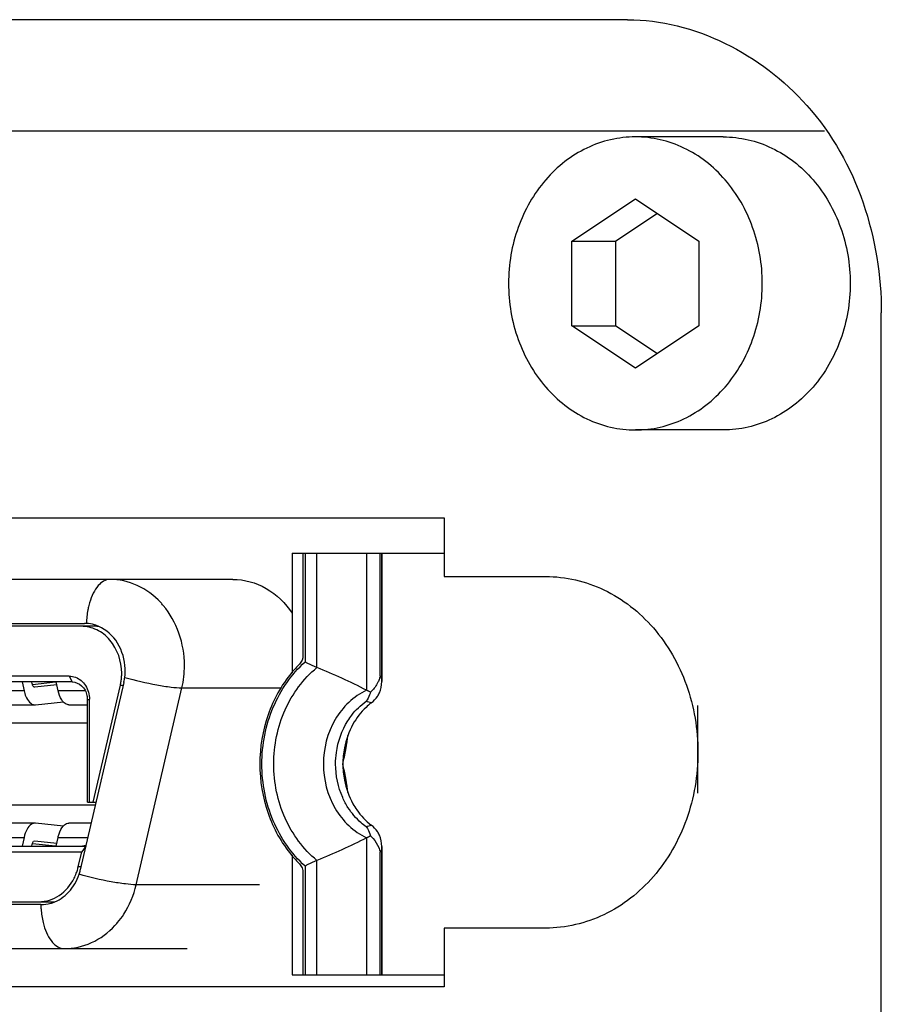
# Model space of a CAD drawing. Header units: millimetres. Extents: x 0 to 2550, y 0 to 1188.
# Tile 158 of 218: x 716.9 to 719.84, y 366.78 to 370.14. Entities that reach past the tile are written whole.
import ezdxf

# ---------------------------------------------------------------- set-up
doc = ezdxf.new("R2010")
doc.units = ezdxf.units.MM
doc.header["$LTSCALE"] = 46.255
doc.linetypes.add('HIDDEN', pattern=[0.2, 0.1, -0.1])
for name, color, linetype in [('A1002801_SA_CARD_IO_ABL495', 7, 'CONTINUOUS'), ('E1010201_ARM_IO_BOARD_ABL496', 7, 'CONTINUOUS'), ('K3D-DF02R020NA3_V01_JAE_PROPRIE_PBL497', 7, 'CONTINUOUS'), ('M1004001_PLATE2_PBL580', 7, 'CONTINUOUS'), ('M2000801_PBL485', 7, 'CONTINUOUS'), ('P9140505_PBL494', 7, 'CONTINUOUS')]:
    doc.layers.add(name, color=color, linetype=linetype)

# ---------------------------------------------------------------- blocks, each defined once
blk = doc.blocks.new('P9140505_PBL494', base_point=(719.152, 369.2387))
at = {"layer": 'P9140505_PBL494', "color": 7}
for p, q in [((719.302, 369.7387), (719.002, 369.7387)), ((718.7855, 369.383), (719.002, 369.5273)), ((719.002, 369.5273), (719.2185, 369.383)), ((719.077, 369.4773), (718.9355, 369.383)), ((718.7855, 369.0943), (718.7855, 369.383)), ((718.7855, 369.383), (718.9355, 369.383)), ((718.9355, 369.0943), (718.9355, 369.383)), ((719.2185, 369.383), (719.2185, 369.0943)), ((719.002, 368.95), (718.7855, 369.0943)), ((718.7855, 369.0943), (718.9355, 369.0943)), ((718.9355, 369.0943), (719.077, 369)), ((719.2185, 369.0943), (719.002, 368.95)), ((719.302, 368.7387), (719.002, 368.7387))]:
    blk.add_line(p, q, dxfattribs=at)
for points in [[(719.002, 369.7387), (718.9736, 369.7387), (718.9164, 369.7321), (718.8343, 369.7032), (718.7589, 369.6563), (718.6701, 369.5717), (718.5904, 369.4315), (718.558, 369.2387), (718.5904, 369.0459), (718.6701, 368.9056), (718.7589, 368.821), (718.8343, 368.7742), (718.9164, 368.7452), (718.9736, 368.7387), (719.002, 368.7387)], [(719.002, 368.7387), (719.0303, 368.7387), (719.0876, 368.7452), (719.1696, 368.7742), (719.2451, 368.821), (719.3339, 368.9056), (719.4135, 369.0459), (719.4459, 369.2387), (719.4135, 369.4315), (719.3339, 369.5717), (719.2451, 369.6563), (719.1696, 369.7032), (719.0876, 369.7321), (719.0303, 369.7387), (719.002, 369.7387)], [(719.302, 369.7387), (719.3303, 369.7387), (719.3876, 369.7321), (719.4696, 369.7032), (719.5451, 369.6563), (719.6339, 369.5717), (719.7135, 369.4315), (719.7459, 369.2387), (719.7135, 369.0459), (719.6339, 368.9056), (719.5451, 368.821), (719.4696, 368.7742), (719.3876, 368.7452), (719.3303, 368.7387), (719.302, 368.7387)]]:
    blk.add_open_spline(points, degree=3, knots=[0, 0, 0, 0, 0.058153, 0.117019, 0.177189, 0.239019, 0.367202, 0.5, 0.632797, 0.76098, 0.82281, 0.88298, 0.941847, 1, 1, 1, 1], dxfattribs=at)
blk = doc.blocks.new('K3D-DF02R020NA3_V01_JAE_PROPRIE_PBL497', base_point=(716.2114, 367.5987))
at = {"layer": 'K3D-DF02R020NA3_V01_JAE_PROPRIE_PBL497', "color": 7}
for p, q in [((717.8301, 368.3187), (717.8301, 367.9083)), ((717.8301, 368.3187), (718.3494, 368.3187)), ((717.8673, 368.3187), (717.8673, 367.9698)), ((718.1363, 368.3187), (718.1363, 367.8804)), ((717.6284, 368.2287), (714.8682, 368.2287)), ((714.7953, 368.0787), (717.1214, 368.0787)), ((717.1552, 368.0687), (714.8065, 368.0687)), ((717.0695, 367.8987), (714.8473, 367.8987)), ((718.1363, 367.8804), (718.135, 367.8977)), ((717.0795, 367.8787), (714.8573, 367.8787)), ((716.9091, 367.8787), (716.9155, 367.8489)), ((716.943, 367.8727), (716.9418, 367.8787)), ((716.9438, 367.8705), (717.0228, 367.8787)), ((716.9527, 367.8607), (716.9522, 367.8607)), ((717.0273, 367.8684), (716.9527, 367.8607)), ((717.0316, 367.8489), (717.0251, 367.8787)), ((717.2559, 367.8773), (717.1074, 367.2373)), ((717.1515, 367.4687), (717.244, 367.8673)), ((717.1314, 367.4687), (717.1314, 367.8187)), ((717.1388, 367.4687), (717.1388, 367.8187)), ((716.8483, 367.8007), (716.9522, 367.8007)), ((716.9543, 367.8008), (717.0496, 367.8106)), ((717.0683, 367.8007), (717.1314, 367.8007)), ((717.1314, 367.4687), (717.1611, 367.4687)), ((716.9522, 367.3967), (716.8483, 367.3967)), ((716.9543, 367.3966), (716.9522, 367.3966)), ((717.0496, 367.3867), (716.9543, 367.3966)), ((717.1444, 367.3967), (717.0683, 367.3967)), ((716.9155, 367.3484), (716.9091, 367.3187)), ((717.0251, 367.3187), (717.0316, 367.3484)), ((714.81, 367.3187), (717.1267, 367.3187)), ((716.9418, 367.3187), (716.943, 367.3246)), ((717.0228, 367.3187), (716.9438, 367.3268)), ((716.9522, 367.3367), (716.9527, 367.3366)), ((716.9527, 367.3366), (717.0273, 367.3289)), ((717.1261, 367.3178), (717.1121, 367.2987)), ((718.1363, 367.3169), (718.1363, 366.8787)), ((714.8046, 367.2987), (717.1121, 367.2987)), ((717.1001, 367.2473), (717.1121, 367.2987)), ((717.8301, 367.289), (717.8301, 366.8787)), ((717.8673, 367.2276), (717.8673, 366.8787)), ((716.9729, 367.1187), (714.9438, 367.1187)), ((714.9504, 367.1287), (717.0113, 367.1287)), ((715.0241, 366.9687), (717.4724, 366.9687)), ((717.8301, 366.8787), (718.3494, 366.8787))]:
    blk.add_line(p, q, dxfattribs=at)
at = {"layer": 'K3D-DF02R020NA3_V01_JAE_PROPRIE_PBL497', "color": 2}
for p, q in [((717.8744, 368.3187), (717.8744, 367.947)), ((717.9148, 367.9276), (717.9148, 368.3187)), ((718.0843, 368.3187), (718.0843, 367.8504)), ((718.1313, 367.8995), (718.1313, 368.3187)), ((718.135, 368.3187), (718.135, 367.8977)), ((717.0695, 367.8987), (717.0795, 367.8787)), ((718.1313, 367.8995), (718.135, 367.8977)), ((717.244, 367.8673), (717.2536, 367.8673)), ((717.2982, 367.1866), (717.4541, 367.8586)), ((717.4541, 367.8586), (717.7929, 367.8586)), ((716.9155, 367.8489), (716.8116, 367.8489)), ((717.1237, 367.8489), (717.0316, 367.8489)), ((717.1314, 367.8187), (717.1388, 367.8187)), ((715.3403, 367.7387), (717.1314, 367.7387)), ((717.1588, 367.4587), (715.3403, 367.4587)), ((716.8116, 367.3484), (716.9155, 367.3484)), ((717.0316, 367.3484), (717.1332, 367.3484)), ((718.0843, 367.3469), (718.0843, 366.8787)), ((718.135, 367.2996), (718.1313, 367.2979)), ((718.1313, 366.8787), (718.1313, 367.2979)), ((718.135, 367.2996), (718.135, 366.8787)), ((717.1097, 367.2473), (717.1001, 367.2473)), ((717.8744, 367.2504), (717.8744, 366.8787)), ((717.9148, 366.8787), (717.9148, 367.2697)), ((717.7184, 367.1866), (717.2982, 367.1866))]:
    blk.add_line(p, q, dxfattribs=at)
for centre, radius, start, end in [((717.3726, 368.0813), 0.2432, 163.8075, 166.2084), ((717.1789, 367.9613), 0.2769, 40.1771, 42.8854), ((717.1251, 367.9346), 0.3377, 346.9845, 0.0065), ((717.8732, 367.0829), 0.7593, 72.577, 73.9546), ((716.7604, 367.884), 1.2752, 349.3027, 349.5494), ((716.8002, 367.8749), 1.2344, 347.0711, 349.3767), ((716.7829, 367.3191), 1.252, 10.6399, 12.9037), ((716.7144, 367.3042), 1.3221, 10.4809, 10.7259), ((717.8732, 368.1145), 0.7593, 286.0454, 287.423), ((717.2168, 367.1161), 0.2433, 193.7744, 196.1535), ((717.0228, 367.2362), 0.2772, 317.0477, 319.8795)]:
    blk.add_arc(centre, radius, start, end, dxfattribs=at)
at = {"layer": 'K3D-DF02R020NA3_V01_JAE_PROPRIE_PBL497', "color": 7}
for centre, radius, start, end in [((717.1212, 367.9568), 0.1219, 73.319, 86.6196), ((717.1551, 367.9482), 0.1205, 81.3417, 89.9752), ((717.1206, 367.9549), 0.1239, 71.2279, 73.3421), ((717.0739, 367.9175), 0.1865, 352.8895, 5.2729), ((718.1521, 367.6417), 0.4204, 134.9031, 140.3235), ((717.0652, 367.9086), 0.1836, 351.3211, 355.67), ((717.0641, 367.9087), 0.1847, 355.6692, 360), ((717.0912, 367.9154), 0.169, 347.4428, 352.8709), ((716.973, 367.8792), 0.0306, 192.1698, 196.815), ((717.0672, 367.9083), 0.1816, 346.9419, 351.3218), ((717.0939, 367.9149), 0.1664, 346.9359, 347.4325), ((717.0478, 367.8187), 0.091, 0.0002, 0.624), ((716.9522, 367.8207), 0.0201, 270.0049, 275.9049), ((718.2915, 367.5985), 0.2882, 168.9538, 179.9614), ((718.2914, 367.5989), 0.2881, 180.0378, 191.0403), ((716.973, 367.3182), 0.0306, 163.1852, 167.8302), ((718.1521, 367.5557), 0.4204, 219.6765, 225.0969), ((716.9266, 367.2875), 0.1781, 344.6842, 346.9356), ((716.933, 367.2852), 0.1714, 333.4432, 339.668), ((716.9277, 367.2872), 0.177, 339.6524, 344.6899), ((716.9455, 367.2748), 0.1662, 341.6094, 346.9378), ((716.9722, 367.2428), 0.1242, 286.0086, 289.0178), ((717.0113, 367.2484), 0.1197, 270.0087, 275.1938)]:
    blk.add_arc(centre, radius, start, end, dxfattribs=at)
at = {"layer": 'K3D-DF02R020NA3_V01_JAE_PROPRIE_PBL497', "color": 2}
for points, knots in [([(717.2082, 368.2287), (717.1931, 368.2287), (717.1691, 368.2124), (717.1502, 368.1811), (717.1423, 368.1604), (717.139, 368.1491)], [0, 0, 0, 0, 0.408227, 0.680999, 1, 1, 1, 1]), ([(717.3818, 368.1497), (717.3593, 368.174), (717.3057, 368.214), (717.24, 368.2287), (717.2082, 368.2287)], [0, 0, 0, 0, 0.50985, 1, 1, 1, 1]), ([(717.6284, 368.2287), (717.6674, 368.2287), (717.7487, 368.2061), (717.8081, 368.1473), (717.8308, 368.113)], [0, 0, 0, 0, 0.486331, 1, 1, 1, 1]), ([(717.1364, 368.1392), (717.1352, 368.1344), (717.1309, 368.1145), (717.1288, 368.094), (717.1284, 368.0786)], [0, 0, 0, 0, 0.242042, 1, 1, 1, 1]), ([(717.4628, 367.9347), (717.4628, 367.9721), (717.4506, 368.0463), (717.4138, 368.1123), (717.3905, 368.1399)], [0, 0, 0, 0, 0.50861, 1, 1, 1, 1]), ([(717.7272, 367.5987), (717.7272, 367.6645), (717.7522, 367.7947), (717.8276, 367.9049), (717.8744, 367.947)], [0, 0, 0, 0, 0.51145, 1, 1, 1, 1]), ([(717.7676, 367.5987), (717.7676, 367.6617), (717.7926, 367.7863), (717.8684, 367.8896), (717.9148, 367.9276)], [0, 0, 0, 0, 0.512457, 1, 1, 1, 1]), ([(717.259, 367.8944), (717.295, 367.8841), (717.3477, 367.8717), (717.4131, 367.8613), (717.4419, 367.8586), (717.4541, 367.8586)], [0, 0, 0, 0, 0.565507, 0.815139, 1, 1, 1, 1]), ([(718.0843, 367.8504), (718.0401, 367.8299), (717.9624, 367.7543), (717.9371, 367.6511), (717.9371, 367.5987)], [0, 0, 0, 0, 0.482208, 1, 1, 1, 1]), ([(718.0202, 367.746), (718.0244, 367.7526), (718.0419, 367.7778), (718.0644, 367.7995), (718.0831, 367.8126)], [0, 0, 0, 0, 0.255943, 1, 1, 1, 1]), ([(717.9786, 367.5987), (717.9786, 367.6118), (717.9821, 367.6631), (717.9998, 367.7136), (718.0202, 367.746)], [0, 0, 0, 0, 0.254819, 1, 1, 1, 1]), ([(717.8744, 367.2504), (717.8276, 367.2925), (717.7522, 367.4026), (717.7272, 367.5328), (717.7272, 367.5987)], [0, 0, 0, 0, 0.48855, 1, 1, 1, 1]), ([(717.9148, 367.2697), (717.8684, 367.3077), (717.7926, 367.4111), (717.7676, 367.5356), (717.7676, 367.5987)], [0, 0, 0, 0, 0.487522, 1, 1, 1, 1]), ([(717.9371, 367.5987), (717.9371, 367.5463), (717.9624, 367.443), (718.0401, 367.3675), (718.0843, 367.3469)], [0, 0, 0, 0, 0.517741, 1, 1, 1, 1]), ([(718.021, 367.4501), (718.0141, 367.4609), (717.9895, 367.5067), (717.9786, 367.5596), (717.9786, 367.5987)], [0, 0, 0, 0, 0.246131, 1, 1, 1, 1]), ([(718.0831, 367.3847), (718.077, 367.389), (718.0532, 367.4075), (718.0332, 367.431), (718.021, 367.4501)], [0, 0, 0, 0, 0.245246, 1, 1, 1, 1]), ([(717.2982, 367.1866), (717.286, 367.1866), (717.2573, 367.1893), (717.1919, 367.1997), (717.1392, 367.2121), (717.1032, 367.2224)], [0, 0, 0, 0, 0.184801, 0.434342, 1, 1, 1, 1]), ([(717.2347, 367.0576), (717.2424, 367.0667), (717.2711, 367.1054), (717.29, 367.1512), (717.2982, 367.1866)], [0, 0, 0, 0, 0.245133, 1, 1, 1, 1]), ([(716.9724, 367.1187), (716.9726, 367.1135), (716.9737, 367.0931), (716.9768, 367.0729), (716.9805, 367.0582)], [0, 0, 0, 0, 0.256218, 1, 1, 1, 1]), ([(716.9831, 367.0484), (716.9863, 367.0371), (716.9942, 367.0164), (717.0131, 366.985), (717.0372, 366.9687), (717.0523, 366.9687)], [0, 0, 0, 0, 0.318983, 0.591795, 1, 1, 1, 1]), ([(717.0523, 366.9687), (717.0841, 366.9687), (717.1496, 366.9833), (717.2031, 367.0232), (717.2257, 367.0474)], [0, 0, 0, 0, 0.490148, 1, 1, 1, 1])]:
    blk.add_open_spline(points, degree=3, knots=knots, dxfattribs=at)
at = {"layer": 'K3D-DF02R020NA3_V01_JAE_PROPRIE_PBL497', "color": 7}
for points, knots in [([(717.2487, 367.9087), (717.2487, 367.9487), (717.2279, 368.011), (717.1659, 368.0598), (717.1283, 368.0687), (717.1102, 368.0687)], [0, 0, 0, 0, 0.519472, 0.76484, 1, 1, 1, 1]), ([(717.2596, 367.9347), (717.2568, 367.9651), (717.2368, 368.0237), (717.1873, 368.0631), (717.1605, 368.0722)], [0, 0, 0, 0, 0.519383, 1, 1, 1, 1]), ([(717.9148, 367.9276), (717.9042, 367.9319), (717.8907, 367.9382), (717.8775, 367.9452), (717.8744, 367.947)], [0, 0, 0, 0, 0.762233, 1, 1, 1, 1]), ([(717.091, 367.8947), (717.1049, 367.8895), (717.1301, 367.8674), (717.1386, 367.8358), (717.1387, 367.8197)], [0, 0, 0, 0, 0.480761, 1, 1, 1, 1]), ([(717.8285, 367.9101), (717.7935, 367.8679), (717.7384, 367.7678), (717.7201, 367.6554), (717.7201, 367.5987)], [0, 0, 0, 0, 0.491613, 1, 1, 1, 1]), ([(716.9522, 367.8607), (716.9513, 367.8607), (716.9468, 367.862), (716.9447, 367.8669), (716.9437, 367.8703)], [0, 0, 0, 0, 0.195016, 1, 1, 1, 1]), ([(717.112, 367.8654), (717.1213, 367.8568), (717.1298, 367.8402), (717.1314, 367.8231), (717.1314, 367.8187)], [0, 0, 0, 0, 0.740343, 1, 1, 1, 1]), ([(718.1258, 367.8833), (718.1243, 367.8798), (718.1171, 367.8654), (718.1069, 367.8524), (718.0981, 367.8437)], [0, 0, 0, 0, 0.236441, 1, 1, 1, 1]), ([(718.1213, 367.8289), (718.124, 367.8327), (718.133, 367.8485), (718.1363, 367.867), (718.1363, 367.8804)], [0, 0, 0, 0, 0.258816, 1, 1, 1, 1]), ([(716.9155, 367.8489), (716.917, 367.8422), (716.9222, 367.823), (716.9383, 367.8007), (716.9522, 367.8007)], [0, 0, 0, 0, 0.330151, 1, 1, 1, 1]), ([(717.0495, 367.8101), (717.0473, 367.8123), (717.0387, 367.8238), (717.0339, 367.8379), (717.0316, 367.8489)], [0, 0, 0, 0, 0.214126, 1, 1, 1, 1]), ([(718.0981, 367.8437), (718.0971, 367.8406), (718.0931, 367.8298), (718.0879, 367.8194), (718.0831, 367.8126)], [0, 0, 0, 0, 0.278823, 1, 1, 1, 1]), ([(717.0683, 367.8007), (717.0666, 367.8007), (717.0595, 367.8016), (717.0532, 367.8061), (717.0495, 367.8101)], [0, 0, 0, 0, 0.229883, 1, 1, 1, 1]), ([(718.1006, 367.8073), (718.0943, 367.8026), (718.0698, 367.7817), (718.0498, 367.7555), (718.0379, 367.7343)], [0, 0, 0, 0, 0.245127, 1, 1, 1, 1]), ([(717.7201, 367.5987), (717.7201, 367.542), (717.7384, 367.4296), (717.7935, 367.3294), (717.8285, 367.2872)], [0, 0, 0, 0, 0.508387, 1, 1, 1, 1]), ([(718.0379, 367.463), (718.042, 367.4558), (718.059, 367.4285), (718.0815, 367.4045), (718.1006, 367.39)], [0, 0, 0, 0, 0.256086, 1, 1, 1, 1]), ([(716.9522, 367.3967), (716.9482, 367.3967), (716.9367, 367.3928), (716.9231, 367.3748), (716.9176, 367.3582), (716.9155, 367.3484)], [0, 0, 0, 0, 0.185593, 0.536995, 1, 1, 1, 1]), ([(717.0316, 367.3484), (717.0324, 367.3524), (717.0361, 367.3662), (717.0424, 367.3798), (717.0495, 367.3873)], [0, 0, 0, 0, 0.284834, 1, 1, 1, 1]), ([(717.0495, 367.3873), (717.0508, 367.3887), (717.056, 367.3936), (717.0632, 367.3967), (717.0683, 367.3967)], [0, 0, 0, 0, 0.282245, 1, 1, 1, 1]), ([(718.0831, 367.3847), (718.0846, 367.3826), (718.0908, 367.3729), (718.0953, 367.3621), (718.0981, 367.3537)], [0, 0, 0, 0, 0.226031, 1, 1, 1, 1]), ([(718.0981, 367.3537), (718.1012, 367.3506), (718.1122, 367.3388), (718.1211, 367.3249), (718.1258, 367.314)], [0, 0, 0, 0, 0.264884, 1, 1, 1, 1]), ([(718.1363, 367.3169), (718.1363, 367.3303), (718.133, 367.3488), (718.124, 367.3646), (718.1213, 367.3685)], [0, 0, 0, 0, 0.741204, 1, 1, 1, 1]), ([(716.9437, 367.327), (716.9441, 367.3284), (716.9455, 367.3324), (716.9492, 367.3367), (716.9522, 367.3367)], [0, 0, 0, 0, 0.325154, 1, 1, 1, 1]), ([(717.9148, 367.2697), (717.9042, 367.2655), (717.8906, 367.2592), (717.8775, 367.2521), (717.8744, 367.2504)], [0, 0, 0, 0, 0.762192, 1, 1, 1, 1]), ([(717.0126, 367.1254), (717.0334, 367.1325), (717.0727, 367.1592), (717.0958, 367.2001), (717.1032, 367.2224)], [0, 0, 0, 0, 0.483886, 1, 1, 1, 1]), ([(716.9663, 367.1287), (716.9905, 367.1287), (717.0413, 367.1449), (717.0747, 367.1855), (717.0863, 367.2086)], [0, 0, 0, 0, 0.483514, 1, 1, 1, 1])]:
    blk.add_open_spline(points, degree=3, knots=knots, dxfattribs=at)
for points in [[(717.1284, 368.0785), (717.1261, 368.0786), (717.1237, 368.0787), (717.1214, 368.0786)], [(717.8673, 367.9698), (717.8673, 367.9589), (717.863, 367.9471), (717.8553, 367.9395)], [(718.0843, 367.8504), (718.0293, 367.8793), (717.9724, 367.9045), (717.9148, 367.9276)], [(717.0695, 367.8987), (717.0768, 367.8987), (717.0841, 367.8973), (717.091, 367.8947)], [(718.1313, 367.8995), (718.13, 367.894), (718.1281, 367.8886), (718.1258, 367.8833)], [(717.0795, 367.8787), (717.0912, 367.8787), (717.1034, 367.8734), (717.112, 367.8654)], [(718.0981, 367.8437), (718.0934, 367.8458), (718.0888, 367.8481), (718.0843, 367.8504)], [(718.1006, 367.8073), (718.1085, 367.8134), (718.1155, 367.8208), (718.1213, 367.8289)], [(718.0379, 367.7343), (718.024, 367.7094), (718.0141, 367.6818), (718.0086, 367.6537)], [(718.0086, 367.5437), (718.0141, 367.5156), (718.024, 367.488), (718.0379, 367.463)], [(718.1213, 367.3685), (718.1155, 367.3766), (718.1085, 367.384), (718.1006, 367.39)], [(718.0843, 367.3469), (718.0888, 367.3493), (718.0934, 367.3516), (718.0981, 367.3537)], [(717.1269, 367.3204), (717.1229, 367.3193), (717.1187, 367.3187), (717.1145, 367.3187)], [(718.0843, 367.3469), (718.0293, 367.318), (717.9724, 367.2929), (717.9148, 367.2697)], [(718.135, 367.2996), (718.1359, 367.3053), (718.1363, 367.3111), (718.1363, 367.3169)], [(718.1258, 367.314), (718.1281, 367.3088), (718.13, 367.3034), (718.1313, 367.2979)], [(717.8553, 367.2579), (717.863, 367.2502), (717.8673, 367.2385), (717.8673, 367.2276)], [(716.9729, 367.1187), (716.9842, 367.1187), (716.9956, 367.1203), (717.0064, 367.1234)]]:
    blk.add_open_spline(points, degree=3, dxfattribs=at)
at = {"layer": 'K3D-DF02R020NA3_V01_JAE_PROPRIE_PBL497', "color": 2}
for points in [[(718.0145, 367.6527), (718.0171, 367.6671), (718.0195, 367.6815), (718.021, 367.6961)], [(718.021, 367.5012), (718.0195, 367.5158), (718.0171, 367.5303), (718.0144, 367.5447)]]:
    blk.add_open_spline(points, degree=3, dxfattribs=at)
blk = doc.blocks.new('E1010201_ARM_IO_BOARD_ABL496', base_point=(716.2114, 367.5987))
at = {"layer": 'K3D-DF02R020NA3_V01_JAE_PROPRIE_PBL497'}
blk.add_blockref('K3D-DF02R020NA3_V01_JAE_PROPRIE_PBL497', (716.2114, 367.5987), dxfattribs=at)
blk = doc.blocks.new('M1004001_PLATE2_PBL580', base_point=(716.2014, 367.1387))
at = {"layer": 'M1004001_PLATE2_PBL580', "color": 7}
for p, q in [((719.6479, 369.7587), (712.928, 369.7587)), ((714.3656, 368.4387), (718.3494, 368.4387)), ((718.3494, 368.4387), (718.3494, 368.2387)), ((718.3494, 368.2387), (718.6958, 368.2387)), ((718.3494, 367.0387), (718.3494, 366.8387)), ((718.6958, 367.0387), (718.3494, 367.0387)), ((718.3494, 366.8387), (714.3656, 366.8387))]:
    blk.add_line(p, q, dxfattribs=at)
at = {"layer": 'M1004001_PLATE2_PBL580', "color": 2, "linetype": 'HIDDEN'}
blk.add_line((719.2154, 367.4987), (719.2154, 367.7987), dxfattribs=at)
at = {"layer": 'M1004001_PLATE2_PBL580', "color": 7}
blk.add_open_spline([(718.6958, 368.2387), (718.7638, 368.2387), (718.9045, 368.2056), (719.0768, 368.0691), (719.1895, 367.8701), (719.2286, 367.6387), (719.1895, 367.4072), (719.0768, 367.2083), (718.9045, 367.0717), (718.7638, 367.0387), (718.6958, 367.0387)], degree=3, knots=[0, 0, 0, 0, 0.116618, 0.238301, 0.366837, 0.5, 0.633163, 0.761699, 0.883382, 1, 1, 1, 1], dxfattribs=at)
blk = doc.blocks.new('A1002801_SA_CARD_IO_ABL495', base_point=(716.2014, 367.1387))
at = {"layer": 'E1010201_ARM_IO_BOARD_ABL496'}
blk.add_blockref('E1010201_ARM_IO_BOARD_ABL496', (716.2114, 367.5987), dxfattribs=at)
at = {"layer": 'M1004001_PLATE2_PBL580'}
blk.add_blockref('M1004001_PLATE2_PBL580', (716.2014, 367.1387), dxfattribs=at)

msp = doc.modelspace()

# ---------------------------------------------------------------- linework, layer by layer
at = {"layer": 'M2000801_PBL485', "color": 7}
for p, q in [((718.9752, 370.1387), (710.3149, 370.1387)), ((719.8412, 365.1387), (719.8412, 369.1387))]:
    msp.add_line(p, q, dxfattribs=at)
msp.add_open_spline([(718.9752, 370.1387), (719.2015, 370.1387), (719.6866, 369.89), (719.8412, 369.3891), (719.8412, 369.1387)], degree=3, knots=[0, 0, 0, 0, 0.474684, 1, 1, 1, 1], dxfattribs=at)

# ---------------------------------------------------------------- block references
at = {"layer": 'A1002801_SA_CARD_IO_ABL495'}
msp.add_blockref('A1002801_SA_CARD_IO_ABL495', (716.2014, 367.1387), dxfattribs=at)
at = {"layer": 'P9140505_PBL494'}
msp.add_blockref('P9140505_PBL494', (719.152, 369.2387), dxfattribs=at)

doc.saveas('drawing.dxf')
